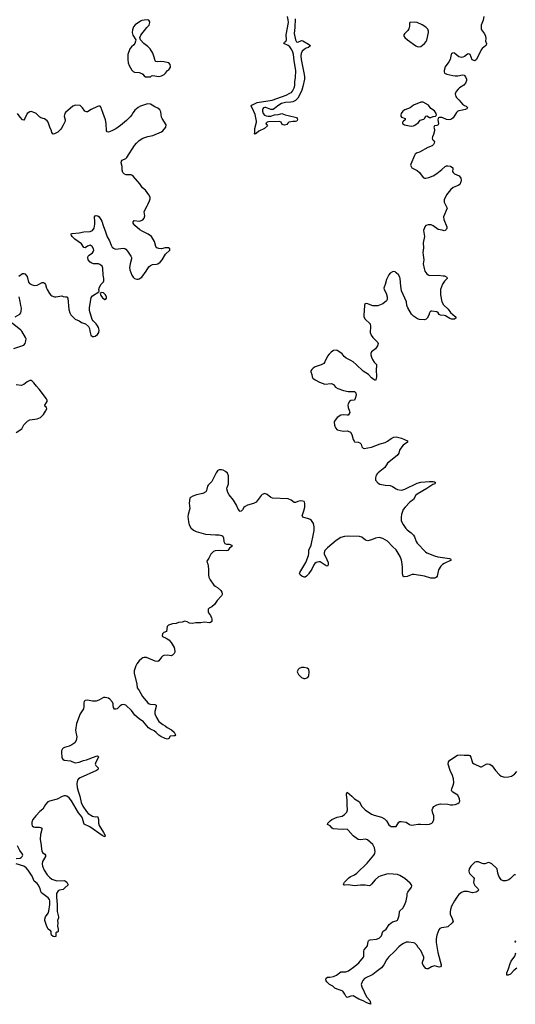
# Model space of a CAD drawing. Header units: inches. Extents: x 1839294 to 1929364, y 762242 to 909984.
# Tile 16 of 76: x 1865305 to 1873367, y 803346 to 819357. Entities that reach past the tile are written whole.
import ezdxf

# ---------------------------------------------------------------- set-up
doc = ezdxf.new("R2010")
doc.units = ezdxf.units.IN
doc.header["$MEASUREMENT"] = 0
for name, color, linetype in [('B8860', 7, 'Continuous'), ('B8861', 7, 'Continuous'), ('B8870', 7, 'Continuous'), ('B8871', 7, 'Continuous')]:
    doc.layers.add(name, color=color, linetype=linetype)

msp = doc.modelspace()

# ---------------------------------------------------------------- linework, layer by layer
at = {"layer": 'B8860', "color": 6}
for points, elevation in [([(1868593, 810000), (1868588, 809990), (1868516, 809910), (1868473, 809847), (1868430, 809811), (1868387, 809790), (1868371, 809770), (1868368, 809730), (1868376, 809710), (1868406, 809670), (1868424, 809630), (1868430, 809610), (1868430, 809570), (1868410, 809555), (1868390, 809549), (1868310, 809560), (1868250, 809550), (1868169, 809551), (1868110, 809541), (1868066, 809546), (1868030, 809566), (1867990, 809575), (1867950, 809561), (1867887, 809553), (1867850, 809539), (1867790, 809534), (1867727, 809513), (1867706, 809490), (1867693, 809407), (1867650, 809393), (1867637, 809383), (1867627, 809370), (1867624, 809344), (1867630, 809327), (1867690, 809299), (1867730, 809274), (1867771, 809230), (1867817, 809150), (1867827, 809090), (1867827, 809070), (1867816, 809050), (1867790, 809025), (1867770, 809015), (1867710, 809025), (1867650, 809020), (1867630, 809008), (1867614, 808990), (1867570, 808930), (1867550, 808923), (1867506, 808926), (1867370, 808983), (1867330, 808985), (1867310, 808981), (1867290, 808969), (1867249, 808931), (1867210, 808883), (1867192, 808850), (1867168, 808770), (1867166, 808730), (1867208, 808550), (1867216, 808490), (1867250, 808447), (1867305, 808350), (1867390, 808250), (1867410, 808233), (1867430, 808227), (1867504, 808224), (1867524, 808210), (1867524, 808190), (1867503, 808110), (1867505, 808070), (1867530, 808008), (1867567, 807947), (1867634, 807894), (1867670, 807875), (1867705, 807845), (1867775, 807810), (1867817, 807770), (1867838, 807730), (1867826, 807714), (1867814, 807710), (1867751, 807709), (1867731, 807669), (1867710, 807657), (1867670, 807670), (1867603, 807703), (1867570, 807722), (1867527, 807767), (1867493, 807793), (1867430, 807818), (1867400, 807840), (1867318, 807938), (1867249, 807989), (1867179, 808050), (1867125, 808125), (1867030, 808210), (1867010, 808218), (1866990, 808220), (1866966, 808214), (1866940, 808200), (1866890, 808153), (1866870, 808145), (1866846, 808146), (1866829, 808170), (1866823, 808210), (1866825, 808230), (1866817, 808257), (1866773, 808310), (1866750, 808322), (1866695, 808335), (1866670, 808333), (1866590, 808290), (1866550, 808277), (1866490, 808276), (1866410, 808290), (1866370, 808285), (1866356, 808270), (1866349, 808251), (1866350, 808190), (1866340, 808150), (1866290, 808070), (1866230, 807910), (1866214, 807806), (1866217, 807770), (1866234, 807694), (1866224, 807636), (1866200, 807600), (1866154, 807566), (1866110, 807545), (1866036, 807524), (1866011, 807510), (1866001, 807499), (1865985, 807470), (1865984, 807450), (1865992, 807352), (1866005, 807330), (1866030, 807316), (1866130, 807304), (1866190, 807278), (1866215, 807275), (1866270, 807282), (1866344, 807310), (1866390, 807320), (1866550, 807383), (1866570, 807385), (1866588, 807370), (1866537, 807270), (1866535, 807250), (1866543, 807230), (1866579, 807190), (1866580, 807170), (1866570, 807157), (1866554, 807146), (1866288, 807030), (1866262, 807010), (1866247, 806990), (1866238, 806970), (1866236, 806930), (1866242, 806870), (1866255, 806810), (1866283, 806730), (1866305, 806630), (1866330, 806570), (1866390, 806479), (1866418, 806450), (1866490, 806404), (1866530, 806395), (1866570, 806398), (1866578, 806390), (1866588, 806350), (1866588, 806290), (1866595, 806255), (1866670, 806142), (1866693, 806090), (1866691, 806070), (1866644, 806090), (1866447, 806230), (1866356, 806276), (1866347, 806290), (1866329, 806370), (1866314, 806394), (1866260, 806460), (1866150, 806654), (1866110, 806701), (1866070, 806729), (1866050, 806736), (1866030, 806736), (1865994, 806726), (1865917, 806683), (1865790, 806651), (1865764, 806636), (1865726, 806594), (1865679, 806521), (1865630, 806484), (1865567, 806410), (1865521, 806350), (1865502, 806310), (1865500, 806270), (1865510, 806250), (1865530, 806232), (1865550, 806228), (1865628, 806228), (1865650, 806222), (1865664, 806210), (1865666, 806190), (1865641, 806110), (1865639, 806030), (1865655, 805930), (1865657, 805870), (1865663, 805843), (1865677, 805817), (1865713, 805790), (1865727, 805770), (1865724, 805750), (1865677, 805670), (1865668, 805630), (1865676, 805590), (1865704, 805530), (1865752, 805450), (1865790, 805411), (1865830, 805379), (1865910, 805355), (1866030, 805361), (1866051, 805351), (1866071, 805330), (1866091, 805290), (1866041, 805239), (1866010, 805213), (1865950, 805202), (1865930, 805192), (1865906, 805150), (1865902, 805090), (1865916, 804970), (1865914, 804854), (1865934, 804766), (1865935, 804750), (1865921, 804710), (1865924, 804670), (1865919, 804619), (1865931, 804569), (1865931, 804530), (1865920, 804520), (1865902, 804518), (1865894, 804510), (1865890, 804448), (1865870, 804444), (1865850, 804449), (1865824, 804470), (1865818, 804490), (1865815, 804530), (1865805, 804545), (1865790, 804550), (1865770, 804566), (1865755, 804590), (1865739, 804630), (1865716, 804710), (1865716, 804730), (1865727, 804770), (1865767, 804830), (1865778, 804862), (1865793, 804967), (1865796, 805030), (1865791, 805050), (1865770, 805075), (1865661, 805161), (1865650, 805179), (1865636, 805230), (1865605, 805290), (1865591, 805310), (1865541, 805350), (1865505, 805430), (1865445, 805525), (1865410, 805568), (1865371, 805591), (1865248, 805630)], 600), ([(1870000, 808794), (1869979, 808810), (1869930, 808825), (1869890, 808823), (1869850, 808806), (1869832, 808790), (1869822, 808770), (1869820, 808750), (1869839, 808710), (1869890, 808662), (1869926, 808646), (1869950, 808646), (1869990, 808663), (1870000, 808677)], 700), ([(1865250, 805718), (1865310, 805725), (1865330, 805735), (1865345, 805750), (1865355, 805770), (1865353, 805790), (1865305, 805845), (1865270, 805925)], 600)]:
    msp.add_lwpolyline(points, dxfattribs=dict(at, elevation=elevation))
at = {"layer": 'B8861', "color": 6, "elevation": 600}
for points in [[(1867390, 819354), (1867330, 819352), (1867290, 819345), (1867270, 819335), (1867185, 819275), (1867158, 819242), (1867139, 819190), (1867137, 819150), (1867147, 819107), (1867192, 819030), (1867191, 819010), (1867177, 818970), (1867164, 818950), (1867122, 818918), (1867097, 818883), (1867066, 818790), (1867062, 818710), (1867070, 818658), (1867085, 818610), (1867130, 818539), (1867150, 818517), (1867170, 818505), (1867250, 818497), (1867290, 818484), (1867310, 818471), (1867327, 818447), (1867350, 818430), (1867410, 818426), (1867430, 818430), (1867450, 818443), (1867470, 818448), (1867570, 818435), (1867610, 818445), (1867653, 818467), (1867679, 818490), (1867709, 818530), (1867730, 818543), (1867742, 818558), (1867756, 818584), (1867757, 818597), (1867753, 818630), (1867730, 818655), (1867650, 818673), (1867590, 818676), (1867550, 818671), (1867520, 818680), (1867510, 818690), (1867494, 818750), (1867470, 818813), (1867426, 818886), (1867390, 818924), (1867323, 818970), (1867268, 819030), (1867259, 819070), (1867276, 819104), (1867372, 819228), (1867409, 819270), (1867424, 819310), (1867422, 819322), (1867406, 819350)], [(1866641, 814919), (1866614, 814910), (1866623, 814870), (1866650, 814836), (1866690, 814806), (1866708, 814812), (1866715, 814830), (1866715, 814850), (1866697, 814890), (1866670, 814916)]]:
    msp.add_lwpolyline(points, close=True, dxfattribs=at)
at = {"layer": 'B8861', "color": 6}
for points, elevation in [([(1870000, 818908), (1869964, 818896), (1869930, 818875), (1869897, 818843), (1869881, 818810), (1869877, 818770), (1869882, 818710), (1869932, 818468), (1869937, 818430), (1869937, 818390), (1869911, 818272), (1869892, 818210), (1869858, 818130), (1869830, 818084), (1869790, 818043), (1869750, 818021), (1869714, 818014), (1869630, 818011), (1869565, 817995), (1869502, 817958), (1869450, 817911), (1869430, 817898), (1869390, 817899), (1869310, 817927), (1869290, 817930), (1869270, 817923), (1869259, 817910), (1869252, 817890), (1869252, 817870), (1869263, 817830), (1869286, 817806), (1869313, 817793), (1869347, 817787), (1869390, 817788), (1869450, 817808), (1869510, 817814), (1869550, 817829), (1869570, 817830), (1869623, 817810), (1869670, 817802), (1869805, 817765), (1869820, 817750), (1869822, 817730), (1869814, 817710), (1869790, 817702), (1869750, 817701), (1869684, 817690), (1869664, 817676), (1869648, 817652), (1869610, 817644), (1869590, 817646), (1869575, 817655), (1869556, 817690), (1869530, 817704), (1869350, 817698), (1869329, 817691), (1869311, 817670), (1869336, 817630), (1869286, 817590), (1869196, 817544), (1869150, 817507), (1869136, 817504), (1869130, 817494), (1869124, 817504), (1869129, 817531), (1869127, 817590), (1869155, 817690), (1869156, 817710), (1869137, 817817), (1869093, 817913), (1869072, 817950), (1869083, 817970), (1869170, 818012), (1869413, 818047), (1869641, 818130), (1869700, 818160), (1869724, 818176), (1869743, 818197), (1869771, 818249), (1869780, 818290), (1869780, 818350), (1869789, 818410), (1869794, 818530), (1869767, 818687), (1869757, 818790), (1869747, 818830), (1869729, 818870), (1869697, 818917), (1869670, 818936), (1869599, 818970), (1869613, 818990), (1869636, 819004), (1869644, 819030), (1869640, 819110), (1869675, 819310), (1869674, 819354), (1869663, 819410)], 500), ([(1869786, 819370), (1869781, 819230), (1869769, 819131), (1869793, 819030), (1869810, 819000), (1869830, 818992), (1869890, 819017), (1869910, 819015), (1870000, 818962)], 500), ([(1865290, 815189), (1865350, 815228), (1865370, 815231), (1865390, 815224), (1865424, 815184), (1865450, 815087), (1865467, 815070), (1865506, 815046), (1865553, 815033), (1865590, 815042), (1865670, 815084), (1865690, 815084), (1865710, 815073), (1865724, 815050), (1865741, 814990), (1865751, 814970), (1865790, 814905), (1865810, 814880), (1865830, 814867), (1865870, 814852), (1865890, 814849), (1865990, 814865), (1866010, 814856), (1866051, 814851), (1866070, 814853), (1866089, 814829), (1866105, 814645), (1866119, 814590), (1866138, 814558), (1866162, 814530), (1866209, 814489), (1866270, 814463), (1866310, 814433), (1866373, 814413), (1866423, 814370), (1866438, 814338), (1866446, 814290), (1866464, 814230), (1866487, 814207), (1866510, 814203), (1866532, 814210), (1866570, 814236), (1866591, 814270), (1866597, 814310), (1866586, 814350), (1866570, 814381), (1866549, 814410), (1866499, 814459), (1866484, 814484), (1866440, 814630), (1866441, 814670), (1866470, 814838), (1866490, 814866), (1866590, 814934), (1866595, 814945), (1866593, 814970), (1866603, 815010), (1866630, 815056), (1866666, 815094), (1866674, 815110), (1866676, 815150), (1866665, 815205), (1866659, 815319), (1866647, 815347), (1866610, 815378), (1866585, 815385), (1866508, 815388), (1866476, 815396), (1866450, 815414), (1866421, 815450), (1866411, 815490), (1866416, 815510), (1866434, 815530), (1866490, 815568), (1866508, 815592), (1866512, 815610), (1866507, 815630), (1866482, 815670), (1866470, 815681), (1866449, 815689), (1866406, 815674), (1866370, 815647), (1866350, 815652), (1866311, 815711), (1866204, 815790), (1866160, 815830), (1866146, 815850), (1866141, 815870), (1866144, 815876), (1866157, 815883), (1866270, 815891), (1866350, 815910), (1866450, 815915), (1866490, 815929), (1866514, 815970), (1866526, 816030), (1866528, 816070), (1866522, 816150), (1866534, 816170), (1866550, 816176), (1866574, 816170), (1866597, 816150), (1866643, 816083), (1866661, 816010), (1866703, 815910), (1866728, 815828), (1866764, 815764), (1866791, 815690), (1866810, 815661), (1866830, 815642), (1866850, 815632), (1866870, 815628), (1866990, 815640), (1867015, 815635), (1867030, 815626), (1867056, 815596), (1867113, 815513), (1867122, 815490), (1867123, 815470), (1867100, 815390), (1867090, 815330), (1867098, 815290), (1867130, 815203), (1867150, 815170), (1867173, 815150), (1867210, 815136), (1867230, 815136), (1867250, 815143), (1867290, 815172), (1867363, 815270), (1867404, 815336), (1867430, 815362), (1867464, 815376), (1867530, 815382), (1867550, 815388), (1867590, 815413), (1867623, 815450), (1867677, 815543), (1867745, 815610), (1867749, 815630), (1867725, 815645), (1867670, 815647), (1867610, 815632), (1867570, 815636), (1867536, 815650), (1867519, 815670), (1867495, 815750), (1867450, 815830), (1867396, 815870), (1867296, 815916), (1867259, 815939), (1867177, 816010), (1867159, 816030), (1867149, 816050), (1867149, 816070), (1867169, 816090), (1867250, 816082), (1867270, 816085), (1867310, 816105), (1867331, 816129), (1867340, 816170), (1867332, 816232), (1867341, 816259), (1867381, 816330), (1867387, 816353), (1867416, 816410), (1867425, 816445), (1867426, 816470), (1867407, 816510), (1867350, 816583), (1867302, 816622), (1867261, 816690), (1867150, 816812), (1867130, 816827), (1867112, 816832), (1867036, 816836), (1867010, 816845), (1866985, 816870), (1866969, 816910), (1866970, 816970), (1866958, 817030), (1866961, 817059), (1866970, 817072), (1867030, 817101), (1867050, 817118), (1867170, 817309), (1867207, 817350), (1867250, 817391), (1867310, 817429), (1867390, 817456), (1867470, 817473), (1867610, 817535), (1867631, 817549), (1867684, 817610), (1867690, 817650), (1867620, 817750), (1867612, 817770), (1867598, 817858), (1867587, 817890), (1867550, 817920), (1867502, 817942), (1867461, 817970), (1867430, 817983), (1867390, 817988), (1867370, 817984), (1867271, 817950), (1867230, 817927), (1867176, 817884), (1867151, 817850), (1867130, 817809), (1867103, 817777), (1867042, 817718), (1866944, 817636), (1866870, 817583), (1866805, 817550), (1866750, 817530), (1866730, 817533), (1866716, 817550), (1866712, 817670), (1866703, 817730), (1866662, 817830), (1866638, 817910), (1866630, 817930), (1866612, 817952), (1866593, 817953), (1866570, 817947), (1866470, 817898), (1866410, 817860), (1866390, 817857), (1866364, 817870), (1866326, 817926), (1866290, 817964), (1866210, 817970), (1866170, 817951), (1866049, 817850), (1866038, 817830), (1866030, 817790), (1866046, 817730), (1866046, 817710), (1866036, 817684), (1866010, 817645), (1865986, 817594), (1865969, 817571), (1865924, 817530), (1865870, 817499), (1865850, 817495), (1865830, 817521), (1865823, 817550), (1865793, 817610), (1865770, 817689), (1865754, 817714), (1865706, 817746), (1865650, 817760), (1865630, 817770), (1865573, 817830), (1865550, 817844), (1865490, 817866), (1865470, 817859), (1865429, 817830), (1865390, 817751), (1865370, 817726), (1865350, 817730), (1865310, 817775), (1865271, 817830)], 600), ([(1865232, 814528), (1865307, 814570), (1865323, 814590), (1865331, 814610), (1865332, 814668), (1865321, 814710), (1865314, 814774), (1865294, 814850)], 600), ([(1865211, 814009), (1865370, 814063), (1865392, 814090), (1865407, 814133), (1865409, 814170), (1865401, 814190), (1865339, 814290), (1865323, 814310), (1865181, 814421)], 600), ([(1865250, 812646), (1865338, 812702), (1865347, 812713), (1865374, 812770), (1865430, 812830), (1865470, 812848), (1865590, 812865), (1865641, 812890), (1865690, 812935), (1865727, 812990), (1865744, 813030), (1865741, 813050), (1865719, 813070), (1865714, 813090), (1865742, 813130), (1865750, 813150), (1865750, 813170), (1865742, 813190), (1865621, 813350), (1865576, 813396), (1865534, 813454), (1865510, 813480), (1865490, 813488), (1865470, 813488), (1865450, 813481), (1865428, 813470), (1865370, 813426), (1865346, 813414), (1865330, 813411), (1865250, 813418)], 600), ([(1870000, 811243), (1869910, 811270), (1869903, 811283), (1869902, 811290), (1869929, 811371), (1869941, 811430), (1869943, 811490), (1869938, 811510), (1869930, 811522), (1869910, 811530), (1869870, 811531), (1869830, 811525), (1869790, 811505), (1869770, 811508), (1869722, 811542), (1869670, 811564), (1869419, 811579), (1869390, 811590), (1869330, 811636), (1869290, 811653), (1869250, 811635), (1869230, 811618), (1869149, 811511), (1869110, 811491), (1869010, 811462), (1868970, 811442), (1868953, 811427), (1868930, 811386), (1868910, 811363), (1868890, 811361), (1868859, 811399), (1868830, 811461), (1868782, 811542), (1868710, 811630), (1868688, 811670), (1868675, 811730), (1868677, 811750), (1868700, 811810), (1868703, 811850), (1868699, 811939), (1868684, 811984), (1868653, 812013), (1868613, 812033), (1868590, 812038), (1868550, 812036), (1868530, 812029), (1868520, 812020), (1868499, 811990), (1868432, 811848), (1868370, 811789), (1868359, 811770), (1868341, 811699), (1868330, 811682), (1868286, 811654), (1868181, 811630), (1868119, 811610), (1868083, 811590), (1868070, 811574), (1868062, 811498), (1868074, 811410), (1868047, 811313), (1868041, 811279), (1868048, 811190), (1868062, 811142), (1868090, 811094), (1868130, 811057), (1868175, 811035), (1868329, 810989), (1868490, 810978), (1868550, 810979), (1868592, 810972), (1868610, 810961), (1868617, 810950), (1868622, 810930), (1868625, 810870), (1868642, 810842), (1868668, 810828), (1868710, 810827), (1868757, 810810), (1868756, 810790), (1868719, 810761), (1868690, 810728), (1868670, 810718), (1868550, 810725), (1868482, 810718), (1868459, 810710), (1868413, 810667), (1868381, 810599), (1868351, 810550), (1868355, 810530), (1868366, 810510), (1868377, 810430), (1868376, 810330), (1868381, 810290), (1868401, 810250), (1868464, 810164), (1868486, 810146), (1868524, 810124), (1868575, 810075), (1868592, 810050), (1868598, 810022), (1868598, 810010), (1868593, 810000)], 600), ([(1870000, 810339), (1869970, 810307), (1869950, 810292), (1869930, 810292), (1869894, 810310), (1869869, 810330), (1869858, 810350), (1869860, 810370), (1869959, 810530), (1870000, 810645)], 600)]:
    msp.add_lwpolyline(points, dxfattribs=dict(at, elevation=elevation))
at = {"layer": 'B8870', "color": 6}
for points, elevation in [([(1870000, 808677), (1870009, 808690), (1870014, 808750), (1870006, 808790), (1870000, 808794)], 700), ([(1873370, 805453), (1873350, 805449), (1873330, 805436), (1873289, 805391), (1873261, 805370), (1873210, 805354), (1873170, 805354), (1873139, 805370), (1873096, 805430), (1873080, 805480), (1873069, 805550), (1873062, 805562), (1872986, 805630), (1872963, 805643), (1872930, 805650), (1872870, 805631), (1872850, 805631), (1872830, 805635), (1872770, 805661), (1872750, 805665), (1872730, 805663), (1872710, 805655), (1872644, 805590), (1872618, 805550), (1872609, 805510), (1872614, 805490), (1872629, 805470), (1872689, 805409), (1872695, 805390), (1872686, 805330), (1872692, 805310), (1872710, 805279), (1872758, 805230), (1872768, 805210), (1872763, 805190), (1872729, 805171), (1872670, 805159), (1872590, 805178), (1872530, 805178), (1872490, 805164), (1872447, 805130), (1872413, 805087), (1872375, 805030), (1872330, 804944), (1872311, 804889), (1872305, 804850), (1872307, 804810), (1872340, 804740), (1872354, 804690), (1872342, 804670), (1872270, 804606), (1872242, 804598), (1872168, 804592), (1872141, 804579), (1872125, 804555), (1872089, 804471), (1872079, 804410), (1872081, 804350), (1872109, 804190), (1872160, 803990), (1872162, 803970), (1872150, 803953), (1872130, 803952), (1872050, 803970), (1872003, 803957), (1871950, 803924), (1871930, 803921), (1871910, 803930), (1871870, 803980), (1871858, 804010), (1871859, 804030), (1871880, 804090), (1871877, 804110), (1871830, 804221), (1871789, 804270), (1871765, 804310), (1871730, 804339), (1871710, 804346), (1871630, 804356), (1871590, 804354), (1871550, 804337), (1871507, 804310), (1871470, 804278), (1871409, 804211), (1871305, 804115), (1871270, 804068), (1871230, 803990), (1871190, 803941), (1871104, 803876), (1871050, 803829), (1870916, 803764), (1870887, 803733), (1870874, 803710), (1870862, 803670), (1870869, 803629), (1870946, 803466), (1870999, 803410), (1871011, 803370), (1871010, 803346), (1870996, 803356), (1870950, 803368), (1870890, 803403), (1870822, 803430), (1870730, 803483), (1870690, 803480), (1870650, 803462), (1870630, 803459), (1870610, 803479), (1870593, 803513), (1870559, 803559), (1870533, 803573), (1870467, 803590), (1870432, 803610), (1870399, 803639), (1870342, 803670), (1870302, 803710), (1870288, 803730), (1870286, 803746), (1870292, 803770), (1870310, 803788), (1870350, 803788), (1870410, 803800), (1870458, 803822), (1870530, 803872), (1870550, 803876), (1870610, 803875), (1870651, 803889), (1870756, 803964), (1870820, 804020), (1870895, 804110), (1870903, 804130), (1870905, 804150), (1870901, 804210), (1870910, 804233), (1870962, 804298), (1870973, 804367), (1870981, 804379), (1870991, 804389), (1871008, 804392), (1871110, 804405), (1871150, 804424), (1871190, 804458), (1871214, 804530), (1871268, 804570), (1871317, 804643), (1871370, 804685), (1871430, 804702), (1871448, 804712), (1871457, 804723), (1871478, 804790), (1871484, 804850), (1871490, 804865), (1871535, 804910), (1871572, 804970), (1871593, 805030), (1871607, 805110), (1871608, 805150), (1871617, 805170), (1871678, 805250), (1871682, 805270), (1871677, 805290), (1871655, 805315), (1871570, 805390), (1871490, 805441), (1871450, 805456), (1871310, 805466), (1871270, 805460), (1871171, 805430), (1871143, 805417), (1871087, 805370), (1871030, 805297), (1871004, 805276), (1870990, 805273), (1870923, 805283), (1870850, 805286), (1870750, 805274), (1870650, 805290), (1870590, 805281), (1870573, 805290), (1870576, 805310), (1870588, 805330), (1870658, 805402), (1870681, 805419), (1870750, 805451), (1870790, 805476), (1870959, 805641), (1871067, 805770), (1871082, 805798), (1871089, 805830), (1871077, 805890), (1871050, 805947), (1870961, 806021), (1870930, 806031), (1870850, 806019), (1870810, 806024), (1870730, 806086), (1870650, 806178), (1870630, 806192), (1870550, 806188), (1870402, 806202), (1870389, 806210), (1870355, 806250), (1870309, 806270), (1870316, 806290), (1870354, 806330), (1870382, 806350), (1870470, 806387), (1870550, 806407), (1870590, 806430), (1870628, 806470), (1870636, 806510), (1870629, 806589), (1870631, 806671), (1870620, 806750), (1870621, 806770), (1870630, 806796), (1870710, 806733), (1870750, 806688), (1870830, 806636), (1870866, 806570), (1870922, 806510), (1871030, 806439), (1871070, 806422), (1871190, 806391), (1871241, 806361), (1871272, 806332), (1871310, 806267), (1871330, 806247), (1871350, 806237), (1871410, 806235), (1871430, 806238), (1871472, 806308), (1871490, 806319), (1871510, 806320), (1871590, 806308), (1871646, 806270), (1871670, 806260), (1871717, 806263), (1871785, 806275), (1871822, 806278), (1871930, 806270), (1871970, 806273), (1872008, 806292), (1872026, 806310), (1872042, 806350), (1872043, 806410), (1872022, 806470), (1872016, 806510), (1872023, 806537), (1872040, 806560), (1872090, 806592), (1872150, 806606), (1872270, 806601), (1872310, 806591), (1872350, 806591), (1872390, 806597), (1872430, 806611), (1872454, 806630), (1872465, 806650), (1872461, 806690), (1872430, 806749), (1872350, 806796), (1872334, 806814), (1872329, 806830), (1872332, 806850), (1872356, 806910), (1872364, 806950), (1872362, 807010), (1872345, 807065), (1872306, 807150), (1872277, 807250), (1872282, 807290), (1872302, 807318), (1872425, 807395), (1872470, 807402), (1872535, 807395), (1872610, 807396), (1872626, 807390), (1872645, 807365), (1872658, 807310), (1872672, 807272), (1872696, 807256), (1872802, 807210), (1872815, 807210), (1872890, 807250), (1872910, 807254), (1872950, 807250), (1872990, 807224), (1873047, 807147), (1873110, 807076), (1873137, 807057), (1873190, 807039), (1873256, 807044), (1873304, 807056), (1873352, 807088), (1873389, 807131)], 600), ([(1873368, 804350), (1873367, 804373), (1873381, 804379)], 600), ([(1873390, 803934), (1873344, 803896), (1873290, 803836), (1873250, 803820), (1873230, 803822), (1873227, 803830), (1873230, 803858), (1873257, 803923), (1873281, 804010), (1873301, 804050), (1873358, 804130), (1873377, 804183)], 600)]:
    msp.add_lwpolyline(points, dxfattribs=dict(at, elevation=elevation))
at = {"layer": 'B8871', "color": 6}
for points, elevation in [([(1872855, 819410), (1872843, 819350), (1872814, 819270), (1872810, 819210), (1872815, 819190), (1872865, 819130), (1872884, 819090), (1872887, 819053), (1872883, 819010), (1872896, 818970), (1872895, 818945), (1872880, 818930), (1872829, 818891), (1872810, 818870), (1872736, 818710), (1872710, 818690), (1872690, 818692), (1872667, 818707), (1872631, 818791), (1872610, 818805), (1872590, 818797), (1872542, 818758), (1872514, 818746), (1872490, 818742), (1872450, 818751), (1872384, 818810), (1872370, 818817), (1872345, 818815), (1872330, 818804), (1872322, 818790), (1872308, 818710), (1872285, 818670), (1872227, 818593), (1872207, 818530), (1872207, 818510), (1872215, 818490), (1872252, 818472), (1872350, 818450), (1872390, 818446), (1872430, 818446), (1872510, 818461), (1872534, 818454), (1872556, 818430), (1872573, 818390), (1872571, 818370), (1872554, 818326), (1872527, 818293), (1872458, 818250), (1872435, 818230), (1872405, 818190), (1872389, 818150), (1872397, 818110), (1872410, 818090), (1872451, 818051), (1872510, 817982), (1872541, 817961), (1872566, 817950), (1872590, 817930), (1872579, 817910), (1872550, 817896), (1872510, 817884), (1872450, 817876), (1872430, 817868), (1872410, 817850), (1872357, 817763), (1872330, 817741), (1872310, 817733), (1872290, 817730), (1872250, 817735), (1872190, 817763), (1872170, 817769), (1872133, 817767), (1872119, 817761), (1872110, 817750), (1872106, 817730), (1872116, 817670), (1872110, 817650), (1872090, 817638), (1872051, 817630), (1872042, 817610), (1872052, 817572), (1872050, 817550), (1872038, 817490), (1872020, 817450), (1872015, 817430), (1872019, 817410), (1872042, 817390), (1872053, 817370), (1872049, 817350), (1872038, 817330), (1872012, 817308), (1871943, 817277), (1871810, 817203), (1871770, 817190), (1871739, 817170), (1871726, 817150), (1871665, 817010), (1871663, 816990), (1871681, 816950), (1871770, 816905), (1871808, 816870), (1871870, 816792), (1871890, 816780), (1871910, 816778), (1871961, 816790), (1872030, 816818), (1872090, 816857), (1872170, 816920), (1872226, 816970), (1872250, 816981), (1872270, 816983), (1872310, 816974), (1872348, 816950), (1872353, 816930), (1872347, 816890), (1872355, 816870), (1872379, 816850), (1872456, 816816), (1872482, 816782), (1872485, 816750), (1872479, 816721), (1872462, 816678), (1872438, 816662), (1872358, 816630), (1872310, 816593), (1872249, 816510), (1872208, 816430), (1872212, 816390), (1872257, 816290), (1872201, 816150), (1872206, 816110), (1872251, 815989), (1872255, 815970), (1872247, 815950), (1872226, 815930), (1872210, 815924), (1872175, 815935), (1872110, 815946), (1872030, 816007), (1871999, 816019), (1871950, 816022), (1871910, 816011), (1871895, 815990), (1871875, 815930), (1871889, 815830), (1871868, 815730), (1871875, 815650), (1871864, 815570), (1871866, 815530), (1871879, 815450), (1871870, 815390), (1871883, 815310), (1871897, 815270), (1871927, 815227), (1871950, 815207), (1871970, 815200), (1872110, 815201), (1872194, 815194), (1872215, 815190), (1872251, 815170), (1872257, 815150), (1872217, 815103), (1872184, 815056), (1872165, 815015), (1872152, 814970), (1872150, 814882), (1872170, 814770), (1872199, 814719), (1872272, 814650), (1872315, 814595), (1872391, 814530), (1872403, 814510), (1872376, 814490), (1872329, 814489), (1872301, 814501), (1872230, 814542), (1872210, 814548), (1872150, 814553), (1872130, 814566), (1872113, 814590), (1872090, 814609), (1872010, 814620), (1871990, 814616), (1871976, 814604), (1871969, 814591), (1871960, 814550), (1871935, 814505), (1871914, 814486), (1871890, 814475), (1871810, 814480), (1871775, 814495), (1871710, 814534), (1871678, 814570), (1871621, 814670), (1871603, 814710), (1871595, 814770), (1871516, 814950), (1871505, 815025), (1871496, 815150), (1871490, 815172), (1871464, 815210), (1871430, 815243), (1871410, 815256), (1871390, 815261), (1871370, 815257), (1871330, 815233), (1871310, 815207), (1871269, 815131), (1871249, 815051), (1871232, 815010), (1871229, 814990), (1871233, 814970), (1871268, 814910), (1871280, 814850), (1871281, 814810), (1871270, 814783), (1871210, 814738), (1871130, 814707), (1871090, 814702), (1871050, 814705), (1870950, 814743), (1870930, 814739), (1870916, 814724), (1870911, 814709), (1870902, 814550), (1870905, 814525), (1870924, 814490), (1871006, 814410), (1871012, 814370), (1871008, 814270), (1871022, 814230), (1871050, 814188), (1871128, 814110), (1871136, 814090), (1871126, 814054), (1871095, 814005), (1871030, 813955), (1871018, 813930), (1871016, 813910), (1871026, 813870), (1871046, 813830), (1871072, 813790), (1871107, 813750), (1871111, 813731), (1871104, 813670), (1871110, 813550), (1871100, 813500), (1871090, 813492), (1871070, 813499), (1871030, 813533), (1870980, 813590), (1870890, 813642), (1870780, 813750), (1870730, 813792), (1870690, 813818), (1870613, 813853), (1870581, 813881), (1870550, 813922), (1870530, 813941), (1870470, 813978), (1870450, 813985), (1870410, 813976), (1870370, 813950), (1870339, 813921), (1870314, 813886), (1870270, 813792), (1870250, 813768), (1870210, 813744), (1870110, 813710), (1870076, 813690), (1870055, 813670), (1870042, 813650), (1870038, 813630), (1870057, 813590), (1870061, 813550), (1870073, 813530), (1870110, 813499), (1870181, 813461), (1870270, 813430), (1870370, 813442), (1870390, 813438), (1870407, 813427), (1870444, 813384), (1870482, 813362), (1870570, 813330), (1870650, 813313), (1870750, 813313), (1870771, 813291), (1870776, 813250), (1870764, 813196), (1870750, 813170), (1870690, 813163), (1870670, 813149), (1870646, 813110), (1870643, 813090), (1870647, 813053), (1870670, 812990), (1870673, 812970), (1870660, 812940), (1870650, 812929), (1870630, 812926), (1870570, 812932), (1870530, 812929), (1870471, 812889), (1870427, 812830), (1870421, 812810), (1870424, 812764), (1870442, 812722), (1870470, 812686), (1870567, 812667), (1870630, 812671), (1870650, 812667), (1870686, 812650), (1870710, 812610), (1870730, 812530), (1870743, 812503), (1870753, 812493), (1870810, 812489), (1870838, 812478), (1870857, 812457), (1870872, 812410), (1870890, 812389), (1870910, 812386), (1871030, 812406), (1871170, 812461), (1871250, 812481), (1871290, 812502), (1871350, 812549), (1871391, 812570), (1871430, 812573), (1871470, 812562), (1871515, 812555), (1871615, 812510), (1871611, 812490), (1871544, 812436), (1871503, 812390), (1871485, 812355), (1871470, 812310), (1871447, 812273), (1871290, 812147), (1871242, 812078), (1871136, 811990), (1871119, 811970), (1871105, 811950), (1871091, 811910), (1871094, 811870), (1871138, 811818), (1871162, 811802), (1871248, 811788), (1871330, 811783), (1871370, 811768), (1871430, 811727), (1871450, 811718), (1871510, 811707), (1871535, 811710), (1871570, 811722), (1871770, 811819), (1871830, 811835), (1871970, 811850), (1872030, 811850), (1872050, 811843), (1872066, 811830), (1872055, 811810), (1872023, 811797), (1871930, 811732), (1871770, 811644), (1871750, 811624), (1871710, 811556), (1871650, 811510), (1871573, 811430), (1871545, 811390), (1871518, 811310), (1871510, 811270), (1871511, 811210), (1871540, 811150), (1871586, 811086), (1871610, 811062), (1871674, 811014), (1871710, 810975), (1871726, 810946), (1871754, 810874), (1871770, 810847), (1871905, 810705), (1871930, 810688), (1872050, 810637), (1872105, 810625), (1872295, 810595), (1872311, 810590), (1872325, 810570), (1872210, 810516), (1872183, 810497), (1872156, 810470), (1872115, 810410), (1872096, 810310), (1872086, 810294), (1872070, 810281), (1872050, 810275), (1871990, 810276), (1871890, 810310), (1871723, 810337), (1871687, 810333), (1871610, 810302), (1871557, 810297), (1871550, 810299), (1871543, 810310), (1871530, 810348), (1871531, 810450), (1871525, 810510), (1871514, 810570), (1871493, 810630), (1871430, 810736), (1871369, 810789), (1871290, 810876), (1871210, 810923), (1871150, 810937), (1871090, 810927), (1871030, 810897), (1870970, 810885), (1870930, 810894), (1870870, 810940), (1870833, 810953), (1870650, 810957), (1870590, 810953), (1870530, 810936), (1870450, 810890), (1870310, 810770), (1870270, 810726), (1870255, 810690), (1870255, 810670), (1870302, 810582), (1870320, 810530), (1870322, 810490), (1870310, 810472), (1870290, 810476), (1870211, 810531), (1870190, 810540), (1870170, 810541), (1870130, 810528), (1870107, 810513), (1870090, 810494), (1870057, 810423), (1870010, 810350), (1870000, 810339)], 600), ([(1870000, 818962), (1870020, 818950), (1870034, 818930), (1870005, 818910), (1870000, 818908)], 500), ([(1870000, 810645), (1870002, 810650), (1870007, 810670), (1870007, 810730), (1870047, 810810), (1870086, 810994), (1870095, 811050), (1870096, 811110), (1870086, 811166), (1870054, 811214), (1870031, 811231), (1870010, 811240), (1870000, 811243)], 600)]:
    msp.add_lwpolyline(points, dxfattribs=dict(at, elevation=elevation))
at = {"layer": 'B8871', "color": 6, "elevation": 600}
for points in [[(1871721, 819319), (1871652, 819310), (1871645, 819295), (1871643, 819250), (1871632, 819210), (1871616, 819184), (1871566, 819130), (1871556, 819110), (1871555, 819090), (1871567, 819070), (1871614, 819030), (1871750, 818933), (1871770, 818922), (1871790, 818917), (1871830, 818924), (1871859, 818941), (1871889, 818970), (1871917, 819003), (1871930, 819026), (1871953, 819150), (1871953, 819170), (1871943, 819203), (1871910, 819238), (1871850, 819273), (1871770, 819311)], [(1871870, 818015), (1871830, 818014), (1871710, 817970), (1871655, 817925), (1871570, 817892), (1871539, 817870), (1871511, 817830), (1871507, 817810), (1871506, 817790), (1871515, 817775), (1871575, 817750), (1871575, 817730), (1871570, 817723), (1871550, 817710), (1871533, 817690), (1871534, 817670), (1871562, 817650), (1871670, 817628), (1871710, 817634), (1871730, 817642), (1871790, 817688), (1871819, 817721), (1871878, 817742), (1871889, 817751), (1871910, 817787), (1871930, 817794), (1871969, 817769), (1871992, 817768), (1872030, 817782), (1872070, 817790), (1872082, 817798), (1872087, 817810), (1872079, 817830), (1872050, 817873), (1871992, 817912), (1871957, 817970)]]:
    msp.add_lwpolyline(points, close=True, dxfattribs=at)

doc.saveas('drawing.dxf')
